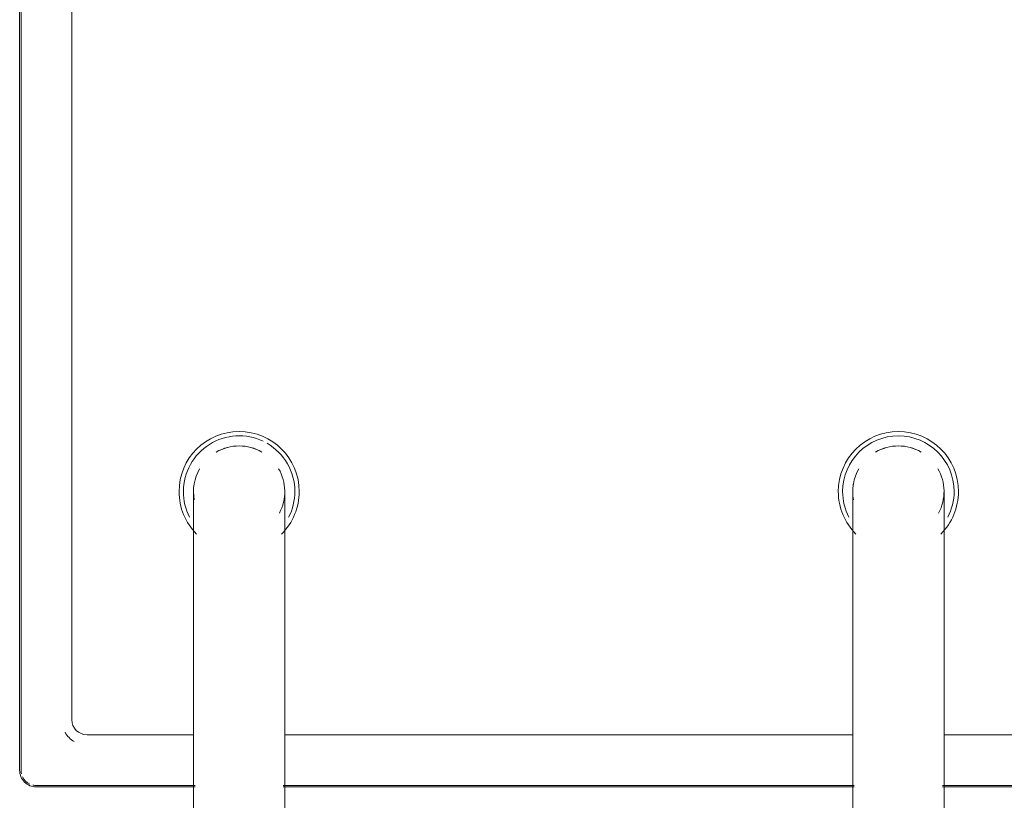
# Model space of a CAD drawing. Header units: millimetres. Extents: x -281 to 145437, y -16481 to 78869.
# Tile 215 of 256: x 27748 to 27942, y 41069 to 41223. Entities that reach past the tile are written whole.
import ezdxf

# ---------------------------------------------------------------- set-up
doc = ezdxf.new("R2010")
doc.units = ezdxf.units.MM
for name, color, linetype, lineweight in [('A--L$01A__Algemeen', 7, 'Continuous', 5), ('A--L74__VasteSanitaireVoorz', 1, 'Continuous', 5), ('A--L82__LosseGebruikersInvent', 1, 'Continuous', 5)]:
    doc.layers.add(name, color=color, linetype=linetype, lineweight=lineweight)

# ---------------------------------------------------------------- blocks, each defined once
blk = doc.blocks.new('NLRS_82_FU_UN_spoekbak_gen_kad - spoelbak dxbxh 900x1200x957-V196-L_80_ 11')
at = {"layer": 'A--L$01A__Algemeen'}
for p, q in [((-170, -149.05), (-8.69, -149.05)), ((8.69, -149.05), (121.31, -149.05)), ((138.69, -149.05), (170, -149.05)), ((173.28, -152.32), (173.28, -492.32))]:
    blk.add_line(p, q, dxfattribs=at)
blk.add_arc((170, -152.32), 3.28, 360, 90, dxfattribs=at)
at = {"layer": 'A--L74__VasteSanitaireVoorz'}
for p, q in [((-9, -87.32), (-9, -177.32)), ((9, -177.32), (9, -87.32)), ((121, -87.32), (121, -177.32)), ((139, -177.32), (139, -87.32)), ((-170, -149.32), (-8.69, -149.32)), ((8.69, -149.32), (121.31, -149.32)), ((138.69, -149.32), (170, -149.32)), ((173, -152.32), (173, -492.32)), ((-9, -159.32), (-160, -159.32)), ((121, -159.32), (9, -159.32)), ((160, -159.32), (139, -159.32)), ((163, -482.32), (163, -162.32))]:
    blk.add_line(p, q, dxfattribs=at)
at = {"layer": 'A--L74__VasteSanitaireVoorz', "flags": 128}
for points in [[(-9, -177.32), (-9, -178.52), (-9, -179.72), (-9, -180.92), (-9, -182.1), (-9, -183.28), (-9, -184.46), (-9, -185.61), (-9, -186.76), (-9, -187.89), (-9, -189.01), (-9, -190.1), (-9, -191.18), (-9, -192.23), (-9, -193.26), (-9, -194.26), (-9, -195.24), (-9, -196.19), (-9, -197.11), (-9, -197.99), (-9, -198.84), (-9, -199.66), (-9, -200.45), (-9, -201.19), (-9, -201.9), (-9, -202.57), (-9, -203.2), (-9, -203.78), (-9, -204.33), (-9, -204.83), (-9, -205.29), (-9, -205.7), (-9, -206.06), (-9, -206.39), (-9, -206.66), (-9, -206.89), (-9, -207.07), (-9, -207.2), (-9, -207.29), (-9, -207.32)], [(9, -207.32), (9, -207.3), (9, -207.23), (9, -207.11), (9, -206.94), (9, -206.73), (9, -206.46), (9, -206.16), (9, -205.8), (9, -205.4), (9, -204.96), (9, -204.47), (9, -203.93), (9, -203.36), (9, -202.74), (9, -202.08), (9, -201.39), (9, -200.65), (9, -199.88), (9, -199.07), (9, -198.23), (9, -197.35), (9, -196.44), (9, -195.5), (9, -194.53), (9, -193.53), (9, -192.51), (9, -191.46), (9, -190.39), (9, -189.3), (9, -188.19), (9, -187.07), (9, -185.93), (9, -184.77), (9, -183.6), (9, -182.42), (9, -181.24), (9, -180.04), (9, -178.85), (9, -177.65), (9, -177.32)], [(121, -177.32), (121, -178.52), (121, -179.72), (121, -180.92), (121, -182.1), (121, -183.28), (121, -184.46), (121, -185.61), (121, -186.76), (121, -187.89), (121, -189.01), (121, -190.1), (121, -191.18), (121, -192.23), (121, -193.26), (121, -194.26), (121, -195.24), (121, -196.19), (121, -197.11), (121, -197.99), (121, -198.84), (121, -199.66), (121, -200.45), (121, -201.19), (121, -201.9), (121, -202.57), (121, -203.2), (121, -203.78), (121, -204.33), (121, -204.83), (121, -205.29), (121, -205.7), (121, -206.06), (121, -206.39), (121, -206.66), (121, -206.89), (121, -207.07), (121, -207.2), (121, -207.29), (121, -207.32)], [(139, -207.32), (139, -207.3), (139, -207.23), (139, -207.11), (139, -206.94), (139, -206.73), (139, -206.46), (139, -206.16), (139, -205.8), (139, -205.4), (139, -204.96), (139, -204.47), (139, -203.93), (139, -203.36), (139, -202.74), (139, -202.08), (139, -201.39), (139, -200.65), (139, -199.88), (139, -199.07), (139, -198.23), (139, -197.35), (139, -196.44), (139, -195.5), (139, -194.53), (139, -193.53), (139, -192.51), (139, -191.46), (139, -190.39), (139, -189.3), (139, -188.19), (139, -187.07), (139, -185.93), (139, -184.77), (139, -183.6), (139, -182.42), (139, -181.24), (139, -180.04), (139, -178.85), (139, -177.65), (139, -177.32)]]:
    blk.add_lwpolyline(points, dxfattribs=at)
at = {"layer": 'A--L74__VasteSanitaireVoorz'}
for centre, radius, start, end in [((170, -152.32), 3, 77.1429, 90), ((170, -152.32), 3, 25.7143, 64.2857), ((170, -152.32), 3, 0, 12.8571), ((160, -162.32), 5, 30, 60), ((160, -162.32), 3, 0, 90), ((0, -207.32), 11.85, 135, 180), ((0, -207.32), 11.85, 360, 45), ((130, -207.32), 11.85, 135, 180), ((130, -207.32), 11.85, 360, 45), ((0, -207.32), 10.99, 152.6367, 180), ((0, -207.32), 9, 151.7628, 210), ((0, -207.32), 10.99, 360, 27.3633), ((130, -207.32), 10.99, 152.6367, 180), ((130, -207.32), 9, 151.7628, 210), ((130, -207.32), 10.99, 360, 27.3633), ((0, -207.32), 9, 330, 10.5797), ((130, -207.32), 9, 330, 10.5797), ((0, -207.32), 11.85, 180, 360), ((0, -207.32), 10.99, 180, 360), ((0, -207.32), 9, 350.8703, 360), ((130, -207.32), 11.85, 180, 360), ((130, -207.32), 10.99, 180, 240), ((130, -207.32), 10.99, 244.3469, 360), ((130, -207.32), 9, 350.8703, 360), ((0, -207.32), 9, 240.0008, 270), ((0, -207.32), 9, 240, 300), ((0, -207.32), 9, 270, 299.9992), ((130, -207.32), 9, 240.0008, 270), ((130, -207.32), 9, 240, 300), ((130, -207.32), 9, 270, 299.9992)]:
    blk.add_arc(centre, radius, start, end, dxfattribs=at)

msp = doc.modelspace()

# ---------------------------------------------------------------- block references
at = {"layer": 'A--L82__LosseGebruikersInvent', "rotation": 180}
msp.add_blockref('NLRS_82_FU_UN_spoekbak_gen_kad - spoelbak dxbxh 900x1200x957-V196-L_80_ 11', (27920.96, 40922.68), dxfattribs=at)

doc.saveas('drawing.dxf')
